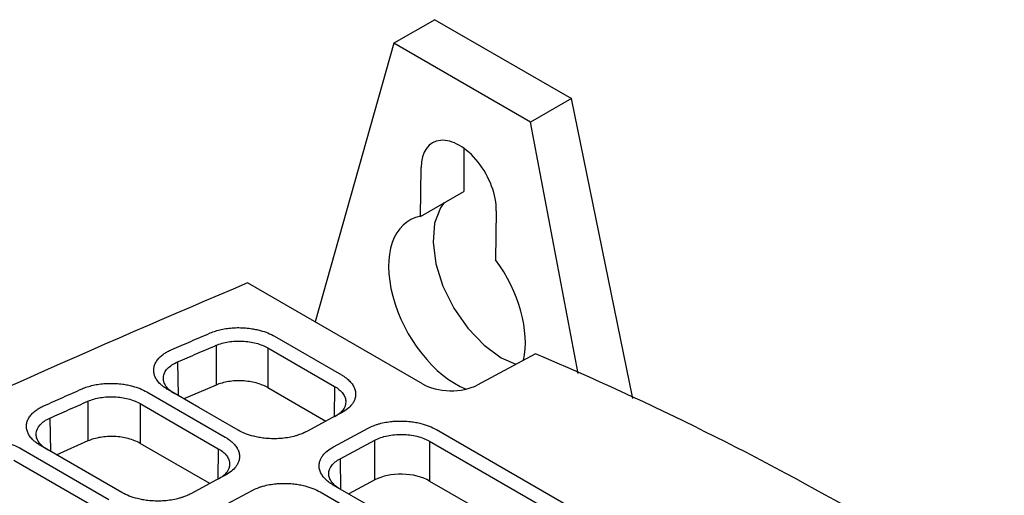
# Model space of a CAD drawing. Extents: x 76 to 839, y -9 to 645.
# Tile 63 of 78: x 754 to 805, y 223 to 248. Entities that reach past the tile are written whole.
import ezdxf

# ---------------------------------------------------------------- set-up
doc = ezdxf.new("R2010")
doc.units = 0
doc.layers.get('0').update_dxf_attribs({"linetype": 'CONTINUOUS'})

msp = doc.modelspace()

# ---------------------------------------------------------------- linework, layer by layer
at = {"color": 7, "linetype": 'CONTINUOUS'}
for p, q in [((775.694, 247.642), (773.573, 246.417)), ((775.694, 247.642), (782.765, 243.56)), ((773.573, 246.417), (769.498, 231.994)), ((780.644, 242.335), (773.573, 246.417)), ((782.765, 243.56), (780.644, 242.335)), ((785.944, 228.027), (782.765, 243.56)), ((783.112, 229.332), (780.644, 242.335)), ((777.193, 240.988), (777.193, 238.754)), ((774.95, 237.46), (774.988, 239.992)), ((774.95, 237.46), (777.193, 238.754)), ((778.877, 237.747), (778.839, 235.215)), ((775.06, 228.783), (766.006, 234.01)), ((767.411, 231.25), (770.862, 229.257)), ((764.383, 230.783), (764.382, 228.724)), ((767.054, 230.65), (767.053, 228.591)), ((767.054, 230.65), (770.506, 228.657)), ((780.908, 230.348), (777.888, 228.726)), ((764.382, 228.724), (762.721, 228.007)), ((760.804, 228.367), (764.852, 226.03)), ((757.754, 227.89), (757.753, 225.831)), ((760.447, 227.767), (760.446, 225.708)), ((760.447, 227.767), (764.495, 225.43)), ((770.454, 225.53), (772.252, 226.495)), ((775.782, 226.417), (805.157, 209.459)), ((757.753, 225.831), (756.135, 225.112)), ((764.051, 223.626), (760.446, 225.708)), ((770.798, 224.909), (772.597, 225.874)), ((772.597, 223.815), (772.597, 225.874)), ((775.425, 225.817), (804.801, 208.859)), ((775.425, 225.817), (775.425, 223.757)), ((754.276, 225.438), (758.841, 222.802)), ((759.513, 223.162), (755.3, 225.594)), ((753.92, 224.838), (758.485, 222.202)), ((772.597, 223.815), (771.243, 223.087)), ((775.425, 223.757), (776.474, 223.152)), ((764.443, 222.302), (766.242, 223.268)), ((769.771, 223.19), (799.147, 206.232)), ((776.474, 223.152), (803.721, 207.423))]:
    msp.add_line(p, q, dxfattribs=at)
at = {"color": 8, "linetype": 'CONTINUOUS'}
for p, q in [((762.39, 229.922), (762.418, 228.182)), ((767.053, 228.591), (770.062, 226.854)), ((770.506, 228.657), (770.482, 227.079)), ((755.787, 227.016), (755.814, 225.297)), ((764.495, 225.43), (764.472, 223.852)), ((770.798, 224.909), (770.822, 223.33))]:
    msp.add_line(p, q, dxfattribs=at)
at = {"color": 7, "linetype": 'CONTINUOUS', "flags": 128}
for points in [[(776.185, 238.173), (775.996, 237.909), (775.688, 237.107), (775.604, 236.118), (775.751, 235.005), (776.118, 233.841), (776.682, 232.702), (777.406, 231.662), (778.242, 230.789), (779.137, 230.14), (779.888, 229.799)], [(765.523, 226.389), (764.502, 226.979), (763.48, 227.569), (761.882, 228.491)], [(770.875, 227.29), (770.373, 227.021), (769.871, 226.751), (769.077, 226.325)], [(764.865, 224.063), (764.363, 223.793), (763.861, 223.524), (763.066, 223.097)], [(799.818, 206.591), (798.796, 207.181), (794.71, 209.54), (790.623, 211.899), (786.537, 214.258), (782.45, 216.618), (778.363, 218.977), (774.402, 221.263), (770.441, 223.55)]]:
    msp.add_lwpolyline(points, dxfattribs=at)
at = {"color": 7, "linetype": 'CONTINUOUS'}
for centre, major_axis, ratio, start_param, end_param in [((776.933, 238.869), (-1.338, 2.403), 0.587367, 3.93611, 7.077703), ((776.843, 232.898), (-2.433, 4.369), 0.587367, 6.089271, 8.801788), ((776.843, 232.898), (-2.433, 4.369), 0.587367, 3.717064, 4.924542), ((776.474, 229.542), (2, -0.058), 0.556797, 3.943264, 5.514061), ((774.011, 222.998), (2, -0.059), 0.556664, 0.801839, 2.372865)]:
    msp.add_ellipse(centre, major_axis=major_axis, ratio=ratio, start_param=start_param, end_param=end_param, dxfattribs=at)
for points, knots in [([(766.006, 234.01), (758.083, 230.662), (739.596, 222.379), (721.786, 213.662), (711.519, 208.554)], [0.092557, 0.092557, 0.092557, 0.092557, 2.072181, 4.813758, 4.813758, 4.813758, 4.813758]), ([(762.085, 230.561), (762.414, 230.703), (763.078, 230.991), (763.744, 231.278), (764.08, 231.422)], [0, 0, 0, 0, 0.4956781, 1, 1, 1, 1]), ([(764.08, 231.422), (764.123, 231.441), (764.257, 231.494), (764.496, 231.57), (764.752, 231.626), (765.018, 231.668), (765.24, 231.689), (765.527, 231.7), (765.822, 231.693), (766.141, 231.661), (766.423, 231.612), (766.726, 231.54), (767.068, 231.426), (767.302, 231.312), (767.411, 231.25)], [2, 2, 2, 2, 2.236034, 2.707185, 3.177928, 3.413594, 3.886651, 4.135987, 4.633375, 5.128474, 5.497753, 5.866283, 6.501993, 7.149935, 7.149935, 7.149935, 7.149935]), ([(762.39, 229.922), (762.722, 230.066), (763.385, 230.353), (764.05, 230.64), (764.383, 230.783)], [2, 2, 2, 2, 3.810899, 5.624693, 5.624693, 5.624693, 5.624693]), ([(764.383, 230.783), (764.575, 230.864), (764.79, 230.924), (765.14, 230.979), (765.259, 230.992), (765.5, 231.005), (765.623, 231.005), (765.867, 230.994), (765.987, 230.982), (766.224, 230.946), (766.342, 230.922), (766.676, 230.833), (766.88, 230.751), (767.054, 230.65)], [0, 0, 0, 0, 0.25, 0.25, 0.375, 0.375, 0.5, 0.5, 0.625, 0.625, 0.75, 0.75, 1, 1, 1, 1]), ([(761.882, 228.491), (761.82, 228.527), (761.702, 228.602), (761.565, 228.711), (761.43, 228.839), (761.333, 228.959), (761.239, 229.114), (761.175, 229.272), (761.15, 229.433), (761.155, 229.594), (761.183, 229.722), (761.247, 229.878), (761.322, 229.999), (761.444, 230.143), (761.562, 230.252), (761.718, 230.366), (761.877, 230.463), (762.012, 230.529), (762.085, 230.561)], [2, 2, 2, 2, 2.366384, 2.730974, 2.972941, 3.455025, 3.695524, 4.174991, 4.653972, 4.894244, 5.37521, 5.615689, 6.09676, 6.337459, 6.819214, 7.060532, 7.423572, 7.816931, 7.816931, 7.816931, 7.816931]), ([(762.239, 228.274), (762.139, 228.332), (762.052, 228.394), (761.901, 228.528), (761.836, 228.6), (761.736, 228.748), (761.7, 228.824), (761.656, 228.979), (761.649, 229.058), (761.663, 229.213), (761.685, 229.29), (761.757, 229.439), (761.806, 229.51), (761.932, 229.645), (762.009, 229.709), (762.183, 229.824), (762.281, 229.876), (762.39, 229.922)], [0, 0, 0, 0, 0.125, 0.125, 0.25, 0.25, 0.375, 0.375, 0.5, 0.5, 0.625, 0.625, 0.75, 0.75, 0.875, 0.875, 1, 1, 1, 1]), ([(770.862, 229.257), (770.906, 229.232), (771.032, 229.154), (771.178, 229.041), (771.331, 228.893), (771.455, 228.737), (771.539, 228.573), (771.591, 228.402), (771.609, 228.226), (771.576, 228.033), (771.505, 227.864), (771.388, 227.684), (771.192, 227.485), (770.989, 227.351), (770.875, 227.29)], [2, 2, 2, 2, 2.261375, 2.776891, 3.031569, 3.53787, 4.044494, 4.310364, 4.843408, 5.376193, 5.774069, 6.170435, 6.835704, 7.514538, 7.514538, 7.514538, 7.514538]), ([(757.445, 228.527), (757.489, 228.547), (757.622, 228.602), (757.862, 228.68), (758.119, 228.738), (758.387, 228.782), (758.611, 228.805), (758.9, 228.817), (759.198, 228.811), (759.521, 228.78), (759.805, 228.731), (760.112, 228.659), (760.457, 228.544), (760.694, 228.43), (760.804, 228.367)], [2, 2, 2, 2, 2.238167, 2.713582, 3.188584, 3.426382, 3.90373, 4.155501, 4.657728, 5.157622, 5.530448, 5.902502, 6.543835, 7.197734, 7.197734, 7.197734, 7.197734]), ([(767.053, 228.591), (766.878, 228.691), (766.676, 228.773), (766.34, 228.863), (766.225, 228.887), (765.989, 228.923), (765.866, 228.936), (765.622, 228.948), (765.501, 228.948), (765.26, 228.935), (765.139, 228.923), (764.791, 228.867), (764.573, 228.806), (764.382, 228.724)], [0, 0, 0, 0, 0.25, 0.25, 0.375, 0.375, 0.5, 0.5, 0.625, 0.625, 0.75, 0.75, 1, 1, 1, 1]), ([(755.477, 227.652), (755.802, 227.797), (756.457, 228.089), (757.114, 228.381), (757.445, 228.527)], [0, 0, 0, 0, 0.49569, 1, 1, 1, 1]), ([(770.506, 228.657), (770.599, 228.604), (770.682, 228.546), (770.827, 228.422), (770.889, 228.355), (770.99, 228.218), (771.028, 228.148), (771.079, 228.003), (771.092, 227.929), (771.092, 227.71), (771.04, 227.564), (770.841, 227.301), (770.693, 227.18), (770.506, 227.081)], [0, 0, 0, 0, 0.125, 0.125, 0.25, 0.25, 0.375, 0.375, 0.5, 0.5, 0.75, 0.75, 1, 1, 1, 1]), ([(755.787, 227.016), (756.114, 227.162), (756.769, 227.454), (757.426, 227.745), (757.754, 227.89)], [2, 2, 2, 2, 3.807083, 5.617385, 5.617385, 5.617385, 5.617385]), ([(757.754, 227.89), (757.946, 227.974), (758.162, 228.036), (758.514, 228.094), (758.633, 228.107), (758.876, 228.122), (759.001, 228.123), (759.247, 228.112), (759.369, 228.1), (759.608, 228.065), (759.727, 228.04), (760.064, 227.951), (760.271, 227.869), (760.447, 227.767)], [0, 0, 0, 0, 0.25, 0.25, 0.375, 0.375, 0.5, 0.5, 0.625, 0.625, 0.75, 0.75, 1, 1, 1, 1]), ([(755.3, 225.594), (755.238, 225.63), (755.121, 225.704), (754.985, 225.812), (754.851, 225.939), (754.753, 226.058), (754.66, 226.211), (754.595, 226.368), (754.568, 226.528), (754.571, 226.687), (754.598, 226.814), (754.659, 226.969), (754.732, 227.09), (754.849, 227.233), (754.965, 227.342), (755.117, 227.456), (755.273, 227.554), (755.405, 227.62), (755.477, 227.652)], [2, 2, 2, 2, 2.36338, 2.725014, 2.965032, 3.443254, 3.681831, 4.15748, 4.632653, 4.871006, 5.34812, 5.586669, 6.063871, 6.302631, 6.780504, 7.019873, 7.379962, 7.770425, 7.770425, 7.770425, 7.770425]), ([(755.656, 225.377), (755.558, 225.434), (755.471, 225.496), (755.321, 225.629), (755.256, 225.7), (755.156, 225.846), (755.12, 225.922), (755.075, 226.076), (755.067, 226.154), (755.085, 226.384), (755.156, 226.536), (755.339, 226.737), (755.414, 226.801), (755.584, 226.917), (755.68, 226.969), (755.787, 227.016)], [0, 0, 0, 0, 0.125, 0.125, 0.25, 0.25, 0.375, 0.375, 0.5, 0.5, 0.75, 0.75, 0.875, 0.875, 1, 1, 1, 1]), ([(772.252, 226.495), (772.296, 226.519), (772.429, 226.585), (772.623, 226.661), (772.881, 226.74), (773.152, 226.802), (773.441, 226.842), (773.745, 226.864), (774.061, 226.868), (774.407, 226.842), (774.714, 226.796), (775.043, 226.723), (775.413, 226.605), (775.666, 226.484), (775.782, 226.417)], [2, 2, 2, 2, 2.258223, 2.766429, 3.017685, 3.517396, 4.01752, 4.283496, 4.816621, 5.349296, 5.747008, 6.143212, 6.821981, 7.514709, 7.514709, 7.514709, 7.514709]), ([(769.077, 226.325), (769.011, 226.289), (768.872, 226.223), (768.671, 226.147), (768.434, 226.074), (768.156, 226.01), (767.862, 225.969), (767.556, 225.946), (767.242, 225.943), (766.897, 225.968), (766.591, 226.013), (766.262, 226.084), (765.891, 226.202), (765.639, 226.322), (765.523, 226.389)], [2, 2, 2, 2, 2.387615, 2.771956, 3.025504, 3.529139, 4.032855, 4.293472, 4.816054, 5.338397, 5.728463, 6.117174, 6.783565, 7.464307, 7.464307, 7.464307, 7.464307]), ([(772.597, 225.874), (772.69, 225.924), (772.791, 225.967), (773.007, 226.043), (773.124, 226.075), (773.366, 226.126), (773.491, 226.145), (773.747, 226.168), (773.88, 226.173), (774.271, 226.166), (774.534, 226.132), (775.015, 226.012), (775.239, 225.926), (775.425, 225.817)], [0, 0, 0, 0, 0.125, 0.125, 0.25, 0.25, 0.375, 0.375, 0.5, 0.5, 0.75, 0.75, 1, 1, 1, 1]), ([(750.894, 225.588), (750.937, 225.608), (751.071, 225.664), (751.31, 225.744), (751.569, 225.805), (751.837, 225.85), (752.063, 225.874), (752.355, 225.888), (752.655, 225.884), (752.981, 225.853), (753.268, 225.804), (753.578, 225.732), (753.927, 225.617), (754.166, 225.502), (754.276, 225.438)], [2, 2, 2, 2, 2.240057, 2.719251, 3.198029, 3.437717, 3.918872, 4.172807, 4.679337, 5.183491, 5.559467, 5.934649, 6.580969, 7.24015, 7.24015, 7.24015, 7.24015]), ([(760.446, 225.708), (760.27, 225.809), (760.065, 225.891), (759.726, 225.982), (759.61, 226.006), (759.371, 226.042), (759.247, 226.054), (759.001, 226.065), (758.878, 226.065), (758.635, 226.051), (758.513, 226.037), (758.163, 225.979), (757.944, 225.916), (757.753, 225.831)], [0, 0, 0, 0, 0.25, 0.25, 0.375, 0.375, 0.5, 0.5, 0.625, 0.625, 0.75, 0.75, 1, 1, 1, 1]), ([(764.852, 226.03), (764.896, 226.004), (765.021, 225.927), (765.167, 225.814), (765.321, 225.666), (765.444, 225.51), (765.528, 225.346), (765.581, 225.175), (765.598, 224.998), (765.565, 224.806), (765.494, 224.636), (765.378, 224.457), (765.182, 224.258), (764.979, 224.124), (764.865, 224.063)], [2, 2, 2, 2, 2.261371, 2.776879, 3.031554, 3.537851, 4.044476, 4.310347, 4.843386, 5.376159, 5.774026, 6.170383, 6.835643, 7.51447, 7.51447, 7.51447, 7.51447]), ([(764.495, 225.43), (764.589, 225.376), (764.672, 225.318), (764.816, 225.195), (764.879, 225.128), (764.979, 224.991), (765.017, 224.92), (765.068, 224.776), (765.081, 224.702), (765.082, 224.483), (765.029, 224.337), (764.831, 224.073), (764.683, 223.953), (764.496, 223.854)], [0, 0, 0, 0, 0.125, 0.125, 0.25, 0.25, 0.375, 0.375, 0.5, 0.5, 0.75, 0.75, 1, 1, 1, 1]), ([(770.441, 223.55), (770.397, 223.575), (770.272, 223.653), (770.127, 223.766), (769.975, 223.914), (769.853, 224.069), (769.77, 224.234), (769.719, 224.404), (769.702, 224.58), (769.736, 224.771), (769.807, 224.94), (769.924, 225.122), (770.125, 225.327), (770.336, 225.466), (770.454, 225.53)], [2, 2, 2, 2, 2.256964, 2.763436, 3.01352, 3.51045, 4.007447, 4.268192, 4.790865, 5.313051, 5.702868, 6.091238, 6.771569, 7.464273, 7.464273, 7.464273, 7.464273]), ([(770.798, 223.333), (770.704, 223.388), (770.621, 223.446), (770.477, 223.57), (770.414, 223.637), (770.314, 223.775), (770.276, 223.845), (770.225, 223.99), (770.212, 224.064), (770.212, 224.283), (770.264, 224.428), (770.463, 224.691), (770.611, 224.811), (770.798, 224.909)], [0, 0, 0, 0, 0.125, 0.125, 0.25, 0.25, 0.375, 0.375, 0.5, 0.5, 0.75, 0.75, 1, 1, 1, 1]), ([(766.242, 223.268), (766.285, 223.291), (766.418, 223.357), (766.613, 223.434), (766.87, 223.512), (767.142, 223.574), (767.431, 223.614), (767.734, 223.637), (768.05, 223.64), (768.397, 223.614), (768.703, 223.568), (769.032, 223.496), (769.403, 223.377), (769.655, 223.257), (769.771, 223.19)], [2, 2, 2, 2, 2.258223, 2.766429, 3.017685, 3.517396, 4.01752, 4.283496, 4.816621, 5.349296, 5.747008, 6.143212, 6.821981, 7.514709, 7.514709, 7.514709, 7.514709]), ([(763.066, 223.097), (763, 223.062), (762.862, 222.995), (762.66, 222.919), (762.423, 222.847), (762.146, 222.783), (761.851, 222.742), (761.546, 222.719), (761.231, 222.716), (760.886, 222.741), (760.58, 222.786), (760.252, 222.857), (759.881, 222.975), (759.629, 223.095), (759.513, 223.162)], [2, 2, 2, 2, 2.387644, 2.771978, 3.025522, 3.529147, 4.032853, 4.293471, 4.816052, 5.338393, 5.728458, 6.117167, 6.783556, 7.464299, 7.464299, 7.464299, 7.464299])]:
    msp.add_open_spline(points, degree=3, knots=knots, dxfattribs=at)
msp.add_open_spline([(797.876, 221.915), (792.606, 224.957), (786.928, 227.779), (780.908, 230.348)], degree=3, dxfattribs=at)

doc.saveas('drawing.dxf')
